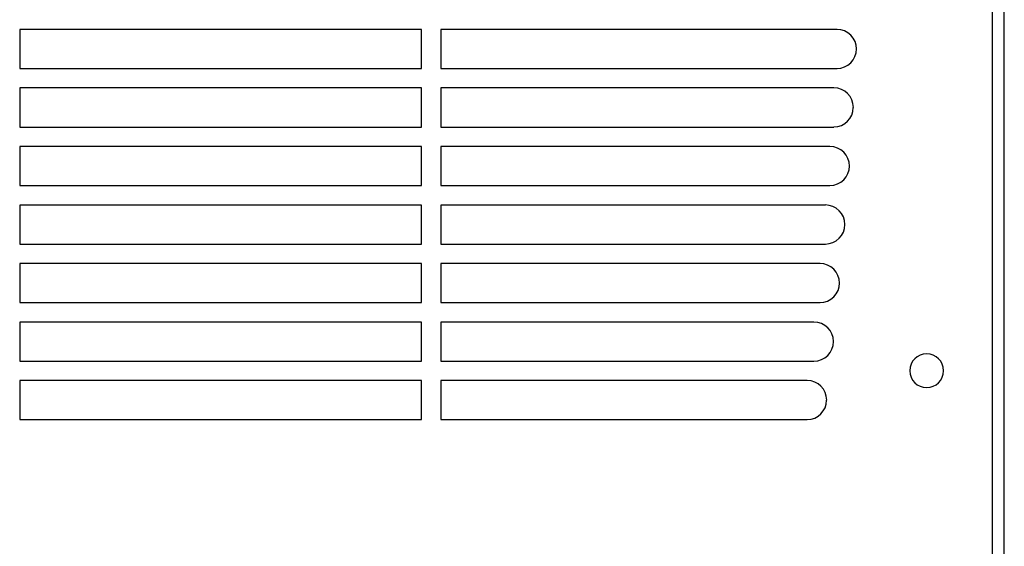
# Model space of a CAD drawing. Header units: millimetres. Extents: x 0 to 1956, y 0 to 1511.
# Tile 13 of 32: x 325 to 485, y 531 to 616. Entities that reach past the tile are written whole.
import ezdxf

# ---------------------------------------------------------------- set-up
doc = ezdxf.new("R2010")
doc.units = ezdxf.units.MM
doc.header["$LTSCALE"] = 7

msp = doc.modelspace()

# ---------------------------------------------------------------- linework, layer by layer
for p, q in [((483.3, 281.12), (483.3, 785.25)), ((485.23, 281.03), (485.23, 785.34)), ((390.31, 614.77), (324.88, 614.77)), ((324.88, 614.77), (324.88, 608.42)), ((390.31, 608.42), (390.31, 614.77)), ((393.48, 614.77), (393.48, 608.42)), ((457.99, 614.77), (393.48, 614.77)), ((324.88, 608.42), (390.31, 608.42)), ((393.48, 608.42), (457.99, 608.42)), ((390.31, 605.24), (324.88, 605.24)), ((324.88, 605.24), (324.88, 598.89)), ((390.31, 598.89), (390.31, 605.24)), ((393.48, 605.24), (393.48, 598.89)), ((457.47, 605.24), (393.48, 605.24)), ((324.88, 598.89), (390.31, 598.89)), ((393.48, 598.89), (457.47, 598.89)), ((390.31, 595.72), (324.88, 595.72)), ((324.88, 595.72), (324.88, 589.37)), ((390.31, 589.37), (390.31, 595.72)), ((393.48, 595.72), (393.48, 589.37)), ((456.84, 595.72), (393.48, 595.72)), ((324.88, 589.37), (390.31, 589.37)), ((393.48, 589.37), (456.84, 589.37)), ((390.31, 586.19), (324.88, 586.19)), ((324.88, 586.19), (324.88, 579.84)), ((390.31, 579.84), (390.31, 586.19)), ((393.48, 586.19), (393.48, 579.84)), ((456.09, 586.19), (393.48, 586.19)), ((324.88, 579.84), (390.31, 579.84)), ((393.48, 579.84), (456.09, 579.84)), ((390.31, 576.67), (324.88, 576.67)), ((324.88, 576.67), (324.88, 570.32)), ((390.31, 570.32), (390.31, 576.67)), ((393.48, 576.67), (393.48, 570.32)), ((455.22, 576.67), (393.48, 576.67)), ((324.88, 570.32), (390.31, 570.32)), ((393.48, 570.32), (455.22, 570.32)), ((390.31, 567.14), (324.88, 567.14)), ((324.88, 567.14), (324.88, 560.79)), ((390.31, 560.79), (390.31, 567.14)), ((393.48, 567.14), (393.48, 560.79)), ((454.23, 567.14), (393.48, 567.14)), ((324.88, 560.79), (390.31, 560.79)), ((393.48, 560.79), (454.23, 560.79)), ((390.31, 557.62), (324.88, 557.62)), ((324.88, 557.62), (324.88, 551.27)), ((390.31, 551.27), (390.31, 557.62)), ((393.48, 557.62), (393.48, 551.27)), ((453.13, 557.62), (393.48, 557.62)), ((324.88, 551.27), (390.31, 551.27)), ((393.48, 551.27), (453.13, 551.27))]:
    msp.add_line(p, q)
for centre, radius, start, end in [((457.99, 611.59), 3.18, 0, 90), ((457.99, 611.59), 3.17, 270, 0), ((457.47, 602.07), 3.18, 0, 90), ((457.47, 602.07), 3.17, 270, 0), ((456.84, 592.54), 3.18, 0, 90), ((456.84, 592.54), 3.17, 270, 0), ((456.09, 583.02), 3.18, 0, 90), ((456.09, 583.02), 3.18, 270, 0), ((455.22, 573.49), 3.17, 0, 90), ((455.22, 573.49), 3.18, 270, 0), ((454.23, 563.97), 3.17, 0, 90), ((454.23, 563.97), 3.18, 270, 0), ((472.59, 559.22), 2.75, 0, 180), ((472.59, 559.22), 2.75, 180, 0), ((453.13, 554.44), 3.18, 0, 90), ((453.13, 554.44), 3.17, 270, 0)]:
    msp.add_arc(centre, radius, start, end)

doc.saveas('drawing.dxf')
